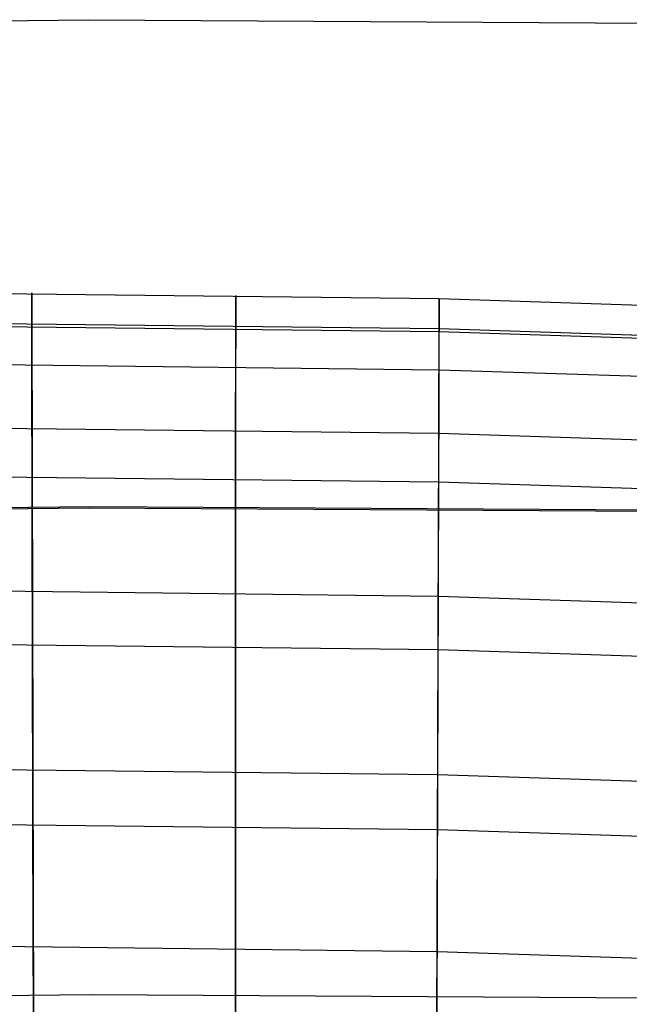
# Model space of a CAD drawing. Extents: x -1634 to -184, y -278 to 263.
# Tile 140 of 242: x -1368 to -1355, y 178 to 198. Entities that reach past the tile are written whole.
import ezdxf

# ---------------------------------------------------------------- set-up
doc = ezdxf.new("R2010")
doc.units = 0
doc.layers.add('PREDEFINITO', color=7, linetype='CONTINUOUS')

msp = doc.modelspace()

# ---------------------------------------------------------------- linework, layer by layer
at = {"layer": 'PREDEFINITO'}
for p, q in [((-1379.244, 197.976, 295.827), (-1366.125, 198.135, 295.792)), ((-1366.125, 198.135, 295.792), (-1353.016, 198.05, 295.757)), ((-1358.934, 192.408, 429.727), (-1379.738, 192.647, 429.722)), ((-1367.291, 192.529, 429.725), (-1367.291, 192.531, 430.066)), ((-1367.291, 192.531, 430.066), (-1367.29, 192.521, 430.407)), ((-1367.291, 191.852, 399.732), (-1367.291, 192.529, 429.725)), ((-1367.29, 192.521, 430.407), (-1367.29, 192.5, 430.748)), ((-1367.29, 192.5, 430.748), (-1367.29, 192.466, 431.088)), ((-1367.29, 192.466, 431.088), (-1367.29, 192.422, 431.427)), ((-1367.29, 192.422, 431.427), (-1367.29, 192.366, 431.763)), ((-1367.29, 192.366, 431.763), (-1367.29, 192.298, 432.098)), ((-1363.107, 192.474, 429.726), (-1363.107, 192.476, 430.067)), ((-1363.107, 192.476, 430.067), (-1363.107, 192.466, 430.409)), ((-1363.107, 191.797, 399.734), (-1363.107, 192.474, 429.726)), ((-1363.107, 192.466, 430.409), (-1363.107, 192.445, 430.749)), ((-1363.107, 192.445, 430.749), (-1363.107, 192.412, 431.089)), ((-1363.107, 192.412, 431.089), (-1363.107, 192.367, 431.428)), ((-1363.107, 192.367, 431.428), (-1363.107, 192.311, 431.765)), ((-1358.934, 192.408, 429.727), (-1358.934, 192.41, 430.069)), ((-1358.934, 192.41, 430.069), (-1358.934, 192.4, 430.41)), ((-1329.671, 191.45, 429.749), (-1358.934, 192.408, 429.727)), ((-1358.934, 191.731, 399.735), (-1358.934, 192.408, 429.727)), ((-1358.934, 192.4, 430.41), (-1358.934, 192.379, 430.751)), ((-1358.934, 192.379, 430.751), (-1358.934, 192.346, 431.091)), ((-1358.934, 192.346, 431.091), (-1358.934, 192.301, 431.429)), ((-1367.29, 192.298, 432.098), (-1367.29, 192.219, 432.43)), ((-1367.29, 192.219, 432.43), (-1367.289, 192.129, 432.76)), ((-1363.107, 192.311, 431.765), (-1363.107, 192.243, 432.099)), ((-1363.107, 192.243, 432.099), (-1363.107, 192.164, 432.431)), ((-1363.107, 192.164, 432.431), (-1363.107, 192.074, 432.761)), ((-1358.934, 192.245, 431.766), (-1358.935, 192.178, 432.101)), ((-1358.935, 192.178, 432.101), (-1358.935, 192.099, 432.433)), ((-1358.934, 192.301, 431.429), (-1358.934, 192.245, 431.766)), ((-1358.936, 191.789, 433.423), (-1379.738, 192.028, 433.418)), ((-1358.934, 191.731, 399.735), (-1379.738, 191.969, 399.73)), ((-1367.289, 192.129, 432.76), (-1367.289, 192.027, 433.086)), ((-1367.289, 192.027, 433.086), (-1367.289, 191.915, 433.408)), ((-1363.107, 192.074, 432.761), (-1363.107, 191.973, 433.087)), ((-1363.107, 191.973, 433.087), (-1363.107, 191.86, 433.409)), ((-1358.935, 192.008, 432.762), (-1358.936, 191.907, 433.088)), ((-1358.935, 192.099, 432.433), (-1358.935, 192.008, 432.762)), ((-1367.291, 191.838, 399.391), (-1367.291, 191.852, 399.732)), ((-1367.29, 191.813, 399.051), (-1367.291, 191.838, 399.391)), ((-1367.29, 191.776, 398.711), (-1367.29, 191.813, 399.051)), ((-1367.29, 191.728, 398.373), (-1367.29, 191.776, 398.711)), ((-1367.289, 191.915, 433.408), (-1367.289, 191.791, 433.726)), ((-1367.289, 191.791, 433.726), (-1367.288, 191.657, 434.04)), ((-1363.107, 191.86, 433.409), (-1363.107, 191.737, 433.727)), ((-1363.107, 191.783, 399.392), (-1363.107, 191.797, 399.734)), ((-1363.107, 191.758, 399.052), (-1363.107, 191.783, 399.392)), ((-1363.107, 191.721, 398.712), (-1363.107, 191.758, 399.052)), ((-1363.107, 191.737, 433.727), (-1363.107, 191.602, 434.041)), ((-1358.936, 191.794, 433.411), (-1358.937, 191.671, 433.729)), ((-1358.936, 191.907, 433.088), (-1358.936, 191.794, 433.411)), ((-1329.699, 190.832, 433.445), (-1358.936, 191.789, 433.423)), ((-1367.29, 191.668, 398.037), (-1367.29, 191.728, 398.373)), ((-1367.29, 191.597, 397.703), (-1367.29, 191.668, 398.037)), ((-1367.29, 191.514, 397.372), (-1367.29, 191.597, 397.703)), ((-1367.288, 191.657, 434.04), (-1367.288, 191.512, 434.349)), ((-1363.107, 191.673, 398.374), (-1363.107, 191.721, 398.712)), ((-1363.107, 191.613, 398.038), (-1363.107, 191.673, 398.374)), ((-1363.107, 191.542, 397.704), (-1363.107, 191.613, 398.038)), ((-1363.107, 191.602, 434.041), (-1363.107, 191.457, 434.351)), ((-1363.107, 191.459, 397.373), (-1363.107, 191.542, 397.704)), ((-1358.937, 191.671, 433.729), (-1358.937, 191.536, 434.043)), ((-1358.937, 191.536, 434.043), (-1358.937, 191.392, 434.352)), ((-1329.671, 190.773, 399.757), (-1358.934, 191.731, 399.735)), ((-1358.934, 191.717, 399.394), (-1358.934, 191.731, 399.735)), ((-1358.934, 191.692, 399.053), (-1358.934, 191.717, 399.394)), ((-1358.934, 191.656, 398.714), (-1358.934, 191.692, 399.053)), ((-1358.934, 191.607, 398.376), (-1358.934, 191.656, 398.714)), ((-1358.934, 191.547, 398.04), (-1358.934, 191.607, 398.376)), ((-1358.934, 191.476, 397.706), (-1358.934, 191.547, 398.04)), ((-1367.29, 191.42, 397.043), (-1367.29, 191.514, 397.372)), ((-1367.289, 191.315, 396.719), (-1367.29, 191.42, 397.043)), ((-1367.288, 191.512, 434.349), (-1367.288, 191.357, 434.653)), ((-1367.288, 191.357, 434.653), (-1367.287, 191.191, 434.952)), ((-1363.107, 191.457, 434.351), (-1363.108, 191.302, 434.655)), ((-1363.107, 191.365, 397.045), (-1363.107, 191.459, 397.373)), ((-1363.107, 191.26, 396.72), (-1363.107, 191.365, 397.045)), ((-1358.937, 191.392, 434.352), (-1358.938, 191.236, 434.656)), ((-1358.935, 191.393, 397.374), (-1358.934, 191.476, 397.706)), ((-1358.935, 191.299, 397.046), (-1358.935, 191.393, 397.374)), ((-1358.936, 190.946, 396.071), (-1379.738, 191.185, 396.065)), ((-1367.289, 191.199, 396.398), (-1367.289, 191.315, 396.719)), ((-1367.289, 191.072, 396.081), (-1367.289, 191.199, 396.398)), ((-1367.287, 191.191, 434.952), (-1367.287, 191.015, 435.245)), ((-1363.108, 191.302, 434.655), (-1363.108, 191.136, 434.953)), ((-1363.108, 191.136, 434.953), (-1363.108, 190.96, 435.246)), ((-1363.107, 191.144, 396.399), (-1363.107, 191.26, 396.72)), ((-1363.107, 191.017, 396.082), (-1363.107, 191.144, 396.399)), ((-1358.938, 191.236, 434.656), (-1358.939, 191.07, 434.955)), ((-1358.936, 191.078, 396.4), (-1358.935, 191.194, 396.721)), ((-1358.935, 191.194, 396.721), (-1358.935, 191.299, 397.046)), ((-1367.289, 190.934, 395.768), (-1367.289, 191.072, 396.081)), ((-1367.288, 190.786, 395.461), (-1367.289, 190.934, 395.768)), ((-1367.287, 191.015, 435.245), (-1367.286, 190.83, 435.531)), ((-1363.108, 190.96, 435.246), (-1363.108, 190.775, 435.532)), ((-1363.107, 190.879, 395.769), (-1363.107, 191.017, 396.082)), ((-1358.939, 191.07, 434.955), (-1358.939, 190.895, 435.247)), ((-1358.937, 190.814, 395.771), (-1358.936, 190.951, 396.083)), ((-1358.936, 190.951, 396.083), (-1358.936, 191.078, 396.4)), ((-1329.699, 189.988, 396.092), (-1358.936, 190.946, 396.071)), ((-1367.288, 190.627, 395.158), (-1367.288, 190.786, 395.461)), ((-1367.286, 190.83, 435.531), (-1367.286, 190.634, 435.811)), ((-1363.108, 190.775, 435.532), (-1363.108, 190.579, 435.812)), ((-1363.107, 190.731, 395.462), (-1363.107, 190.879, 395.769)), ((-1363.107, 190.572, 395.16), (-1363.107, 190.731, 395.462)), ((-1358.939, 190.895, 435.247), (-1358.94, 190.709, 435.534)), ((-1358.937, 190.665, 395.463), (-1358.937, 190.814, 395.771)), ((-1367.288, 190.458, 394.862), (-1367.288, 190.627, 395.158)), ((-1367.286, 190.634, 435.811), (-1367.285, 190.429, 436.084)), ((-1363.108, 190.579, 435.812), (-1363.108, 190.375, 436.086)), ((-1363.108, 190.403, 394.863), (-1363.107, 190.572, 395.16)), ((-1358.94, 190.709, 435.534), (-1358.941, 190.514, 435.814)), ((-1358.937, 190.507, 395.161), (-1358.937, 190.665, 395.463)), ((-1367.287, 190.279, 394.571), (-1367.288, 190.458, 394.862)), ((-1367.285, 190.429, 436.084), (-1367.285, 190.215, 436.35)), ((-1363.108, 190.224, 394.572), (-1363.108, 190.403, 394.863)), ((-1363.108, 190.375, 436.086), (-1363.108, 190.161, 436.352)), ((-1358.941, 190.514, 435.814), (-1358.941, 190.309, 436.087)), ((-1358.939, 190.159, 394.574), (-1358.938, 190.338, 394.864)), ((-1358.938, 190.338, 394.864), (-1358.937, 190.507, 395.161)), ((-1367.287, 190.09, 394.286), (-1367.287, 190.279, 394.571)), ((-1367.285, 190.215, 436.35), (-1367.284, 189.992, 436.609)), ((-1363.108, 190.036, 394.288), (-1363.108, 190.224, 394.572)), ((-1363.108, 190.161, 436.352), (-1363.108, 189.938, 436.61)), ((-1358.941, 190.309, 436.087), (-1358.942, 190.095, 436.353)), ((-1358.939, 189.97, 394.289), (-1358.939, 190.159, 394.574)), ((-1367.286, 189.892, 394.008), (-1367.287, 190.09, 394.286)), ((-1367.284, 189.992, 436.609), (-1367.284, 189.761, 436.86)), ((-1363.108, 189.837, 394.01), (-1363.108, 190.036, 394.288)), ((-1363.108, 189.938, 436.61), (-1363.108, 189.706, 436.861)), ((-1358.942, 190.095, 436.353), (-1358.943, 189.872, 436.612)), ((-1358.94, 189.771, 394.011), (-1358.939, 189.97, 394.289)), ((-1358.943, 189.64, 436.863), (-1379.738, 189.879, 436.857)), ((-1367.286, 189.684, 393.738), (-1367.286, 189.892, 394.008)), ((-1367.284, 189.761, 436.86), (-1367.283, 189.521, 437.103)), ((-1363.108, 189.629, 393.739), (-1363.108, 189.837, 394.01)), ((-1358.943, 189.872, 436.612), (-1358.943, 189.64, 436.863)), ((-1358.941, 189.564, 393.74), (-1358.94, 189.771, 394.011)), ((-1367.285, 189.467, 393.474), (-1367.286, 189.684, 393.738)), ((-1367.283, 189.521, 437.103), (-1367.282, 189.272, 437.337)), ((-1363.108, 189.706, 436.861), (-1363.108, 189.466, 437.104)), ((-1363.108, 189.412, 393.475), (-1363.108, 189.629, 393.739)), ((-1358.943, 189.64, 436.863), (-1358.944, 189.4, 437.105)), ((-1329.785, 188.684, 436.884), (-1358.943, 189.64, 436.863)), ((-1358.941, 189.347, 393.477), (-1358.941, 189.564, 393.74)), ((-1367.285, 189.241, 393.218), (-1367.285, 189.467, 393.474)), ((-1363.108, 189.466, 437.104), (-1363.108, 189.218, 437.338)), ((-1363.108, 189.187, 393.219), (-1363.108, 189.412, 393.475)), ((-1358.944, 189.4, 437.105), (-1358.945, 189.152, 437.34)), ((-1358.942, 189.121, 393.22), (-1358.941, 189.347, 393.477)), ((-1367.284, 189.007, 392.969), (-1367.285, 189.241, 393.218)), ((-1367.282, 189.272, 437.337), (-1367.282, 189.016, 437.563)), ((-1363.108, 189.218, 437.338), (-1363.108, 188.962, 437.564)), ((-1363.108, 188.952, 392.971), (-1363.108, 189.187, 393.219)), ((-1358.945, 189.152, 437.34), (-1358.946, 188.896, 437.566)), ((-1358.943, 188.886, 392.972), (-1358.942, 189.121, 393.22)), ((-1367.284, 188.764, 392.729), (-1367.284, 189.007, 392.969)), ((-1367.282, 189.016, 437.563), (-1367.281, 188.753, 437.78)), ((-1363.108, 188.962, 437.564), (-1363.108, 188.698, 437.781)), ((-1363.108, 188.71, 392.731), (-1363.108, 188.952, 392.971)), ((-1358.943, 188.644, 392.732), (-1379.738, 188.883, 392.726)), ((-1367.283, 188.513, 392.498), (-1367.284, 188.764, 392.729)), ((-1367.281, 188.753, 437.78), (-1367.281, 188.482, 437.988)), ((-1363.108, 188.459, 392.499), (-1363.108, 188.71, 392.731)), ((-1358.946, 188.896, 437.566), (-1358.947, 188.632, 437.783)), ((-1358.943, 188.644, 392.732), (-1358.943, 188.886, 392.972)), ((-1367.282, 188.255, 392.275), (-1367.283, 188.513, 392.498)), ((-1363.108, 188.698, 437.781), (-1363.108, 188.427, 437.989)), ((-1358.947, 188.632, 437.783), (-1358.948, 188.361, 437.99)), ((-1358.944, 188.393, 392.5), (-1358.943, 188.644, 392.732)), ((-1329.785, 187.688, 392.753), (-1358.943, 188.644, 392.732)), ((-1367.281, 188.482, 437.988), (-1367.28, 188.204, 438.186)), ((-1363.108, 188.2, 392.276), (-1363.108, 188.459, 392.499)), ((-1363.108, 188.427, 437.989), (-1363.108, 188.149, 438.187)), ((-1358.948, 188.361, 437.99), (-1358.949, 188.083, 438.189)), ((-1358.945, 188.134, 392.277), (-1358.944, 188.393, 392.5)), ((-1379.053, 187.965, 285.84), (-1366.125, 188.121, 285.806)), ((-1379, 187.992, 305.84), (-1366.072, 188.148, 305.805)), ((-1367.282, 187.989, 392.061), (-1367.282, 188.255, 392.275)), ((-1367.28, 188.204, 438.186), (-1367.279, 187.919, 438.375)), ((-1366.125, 188.121, 285.806), (-1353.197, 188.038, 285.771)), ((-1366.072, 188.148, 305.805), (-1353.144, 188.065, 305.771)), ((-1363.108, 187.934, 392.062), (-1363.108, 188.2, 392.276)), ((-1363.108, 188.149, 438.187), (-1363.108, 187.865, 438.376)), ((-1358.946, 187.868, 392.063), (-1358.945, 188.134, 392.277)), ((-1367.281, 187.716, 391.856), (-1367.282, 187.989, 392.061)), ((-1367.279, 187.919, 438.375), (-1367.279, 187.629, 438.554)), ((-1363.108, 187.661, 391.857), (-1363.108, 187.934, 392.062)), ((-1358.949, 188.083, 438.189), (-1358.95, 187.799, 438.378)), ((-1367.281, 187.436, 391.66), (-1367.281, 187.716, 391.856)), ((-1363.108, 187.865, 438.376), (-1363.108, 187.574, 438.555)), ((-1358.95, 187.799, 438.378), (-1358.951, 187.508, 438.557)), ((-1358.947, 187.595, 391.858), (-1358.946, 187.868, 392.063)), ((-1367.279, 187.629, 438.554), (-1367.278, 187.332, 438.723)), ((-1363.108, 187.381, 391.662), (-1363.108, 187.661, 391.857)), ((-1363.108, 187.574, 438.555), (-1363.108, 187.277, 438.724)), ((-1358.951, 187.508, 438.557), (-1358.952, 187.211, 438.726)), ((-1358.948, 187.315, 391.663), (-1358.947, 187.595, 391.858)), ((-1367.28, 187.149, 391.475), (-1367.281, 187.436, 391.66)), ((-1367.278, 187.332, 438.723), (-1367.277, 187.03, 438.882)), ((-1363.108, 187.094, 391.476), (-1363.108, 187.381, 391.662)), ((-1358.949, 187.029, 391.477), (-1358.948, 187.315, 391.663)), ((-1367.279, 186.856, 391.299), (-1367.28, 187.149, 391.475)), ((-1363.108, 187.277, 438.724), (-1363.109, 186.975, 438.883)), ((-1363.108, 186.802, 391.3), (-1363.108, 187.094, 391.476)), ((-1358.952, 187.211, 438.726), (-1358.953, 186.909, 438.884)), ((-1367.277, 187.03, 438.882), (-1367.276, 186.722, 439.03)), ((-1363.109, 186.975, 438.883), (-1363.109, 186.667, 439.031)), ((-1358.953, 186.909, 438.884), (-1358.954, 186.602, 439.033)), ((-1358.95, 186.736, 391.302), (-1358.949, 187.029, 391.477)), ((-1367.279, 186.558, 391.133), (-1367.279, 186.856, 391.299)), ((-1367.276, 186.722, 439.03), (-1367.276, 186.41, 439.168)), ((-1363.108, 186.503, 391.134), (-1363.108, 186.802, 391.3)), ((-1358.951, 186.437, 391.136), (-1358.95, 186.736, 391.302)), ((-1358.955, 186.301, 439.166), (-1379.738, 186.541, 439.16)), ((-1367.278, 186.254, 390.978), (-1367.279, 186.558, 391.133)), ((-1363.109, 186.667, 439.031), (-1363.109, 186.355, 439.169)), ((-1363.108, 186.199, 390.979), (-1363.108, 186.503, 391.134)), ((-1358.954, 186.602, 439.033), (-1358.955, 186.289, 439.171)), ((-1367.276, 186.41, 439.168), (-1367.275, 186.093, 439.295)), ((-1363.109, 186.355, 439.169), (-1363.109, 186.038, 439.296)), ((-1358.955, 186.289, 439.171), (-1358.956, 185.972, 439.298)), ((-1329.918, 185.348, 439.187), (-1358.955, 186.301, 439.166)), ((-1358.952, 186.133, 390.98), (-1358.951, 186.437, 391.136)), ((-1367.277, 185.945, 390.833), (-1367.278, 186.254, 390.978)), ((-1367.275, 186.093, 439.295), (-1367.274, 185.772, 439.411)), ((-1363.109, 185.89, 390.834), (-1363.108, 186.199, 390.979)), ((-1358.953, 185.824, 390.835), (-1358.952, 186.133, 390.98)), ((-1367.276, 185.631, 390.698), (-1367.277, 185.945, 390.833)), ((-1363.109, 186.038, 439.296), (-1363.109, 185.717, 439.412)), ((-1363.109, 185.576, 390.7), (-1363.109, 185.89, 390.834)), ((-1358.956, 185.972, 439.298), (-1358.957, 185.651, 439.414)), ((-1367.274, 185.772, 439.411), (-1367.273, 185.447, 439.516)), ((-1363.109, 185.717, 439.412), (-1363.109, 185.392, 439.517)), ((-1358.954, 185.51, 390.701), (-1358.953, 185.824, 390.835)), ((-1367.276, 185.312, 390.575), (-1367.276, 185.631, 390.698)), ((-1363.109, 185.258, 390.576), (-1363.109, 185.576, 390.7)), ((-1358.957, 185.651, 439.414), (-1358.958, 185.326, 439.519)), ((-1358.955, 185.192, 390.578), (-1358.954, 185.51, 390.701)), ((-1358.955, 185.204, 390.582), (-1379.738, 185.444, 390.577)), ((-1367.275, 184.99, 390.462), (-1367.276, 185.312, 390.575)), ((-1367.273, 185.447, 439.516), (-1367.273, 185.119, 439.61)), ((-1363.109, 185.392, 439.517), (-1363.109, 185.064, 439.611)), ((-1358.958, 185.326, 439.519), (-1358.959, 184.998, 439.613)), ((-1367.273, 185.119, 439.61), (-1367.272, 184.787, 439.693)), ((-1363.109, 184.935, 390.464), (-1363.109, 185.258, 390.576)), ((-1358.956, 184.87, 390.465), (-1358.955, 185.192, 390.578)), ((-1329.918, 184.251, 390.604), (-1358.955, 185.204, 390.582)), ((-1367.274, 184.664, 390.361), (-1367.275, 184.99, 390.462)), ((-1363.109, 185.064, 439.611), (-1363.109, 184.733, 439.694)), ((-1363.109, 184.609, 390.362), (-1363.109, 184.935, 390.464)), ((-1358.959, 184.998, 439.613), (-1358.96, 184.667, 439.695)), ((-1358.957, 184.544, 390.364), (-1358.956, 184.87, 390.465)), ((-1367.273, 184.335, 390.271), (-1367.274, 184.664, 390.361)), ((-1367.272, 184.787, 439.693), (-1367.271, 184.453, 439.764)), ((-1363.109, 184.733, 439.694), (-1363.109, 184.399, 439.765)), ((-1358.96, 184.667, 439.695), (-1358.961, 184.333, 439.767)), ((-1363.109, 184.28, 390.272), (-1363.109, 184.609, 390.362)), ((-1358.958, 184.214, 390.273), (-1358.957, 184.544, 390.364)), ((-1367.273, 184.003, 390.191), (-1367.273, 184.335, 390.271)), ((-1367.271, 184.453, 439.764), (-1367.27, 184.117, 439.824)), ((-1363.109, 184.399, 439.765), (-1363.109, 184.062, 439.825)), ((-1363.109, 183.948, 390.193), (-1363.109, 184.28, 390.272)), ((-1358.961, 184.333, 439.767), (-1358.962, 183.997, 439.827)), ((-1367.27, 184.117, 439.824), (-1367.269, 183.779, 439.872)), ((-1363.109, 184.062, 439.825), (-1363.109, 183.724, 439.874)), ((-1358.959, 183.882, 390.194), (-1358.958, 184.214, 390.273)), ((-1367.272, 183.668, 390.124), (-1367.273, 184.003, 390.191)), ((-1363.109, 183.613, 390.125), (-1363.109, 183.948, 390.193)), ((-1358.962, 183.997, 439.827), (-1358.964, 183.659, 439.875)), ((-1358.96, 183.547, 390.127), (-1358.959, 183.882, 390.194)), ((-1367.271, 183.331, 390.068), (-1367.272, 183.668, 390.124)), ((-1367.269, 183.779, 439.872), (-1367.269, 183.44, 439.909)), ((-1363.109, 183.724, 439.874), (-1363.109, 183.385, 439.91)), ((-1358.964, 183.659, 439.875), (-1358.965, 183.319, 439.912)), ((-1363.109, 183.276, 390.069), (-1363.109, 183.613, 390.125)), ((-1358.961, 183.211, 390.07), (-1358.96, 183.547, 390.127)), ((-1367.27, 182.993, 390.023), (-1367.271, 183.331, 390.068)), ((-1367.269, 183.44, 439.909), (-1367.268, 183.099, 439.934)), ((-1363.109, 183.385, 439.91), (-1363.109, 183.044, 439.936)), ((-1363.109, 182.938, 390.024), (-1363.109, 183.276, 390.069)), ((-1358.965, 183.319, 439.912), (-1358.966, 182.979, 439.937)), ((-1367.268, 183.099, 439.934), (-1367.267, 182.758, 439.948)), ((-1358.962, 182.872, 390.026), (-1358.961, 183.211, 390.07)), ((-1358.967, 182.637, 439.951), (-1379.738, 182.878, 439.945)), ((-1367.269, 182.653, 389.99), (-1367.27, 182.993, 390.023)), ((-1363.109, 183.044, 439.936), (-1363.11, 182.703, 439.949)), ((-1363.109, 182.598, 389.991), (-1363.109, 182.938, 390.024)), ((-1358.966, 182.979, 439.937), (-1358.967, 182.637, 439.951)), ((-1358.964, 182.532, 389.993), (-1358.962, 182.872, 390.026)), ((-1367.269, 182.312, 389.969), (-1367.269, 182.653, 389.99)), ((-1367.267, 182.758, 439.948), (-1367.255, 177.76, 440.061)), ((-1363.11, 182.703, 439.949), (-1363.111, 177.705, 440.062)), ((-1363.109, 182.257, 389.97), (-1363.109, 182.598, 389.991)), ((-1358.967, 182.637, 439.951), (-1358.984, 177.639, 440.063)), ((-1330.061, 181.687, 439.972), (-1358.967, 182.637, 439.951)), ((-1358.965, 182.191, 389.971), (-1358.964, 182.532, 389.993)), ((-1367.268, 181.971, 389.959), (-1367.269, 182.312, 389.969)), ((-1363.109, 181.916, 389.96), (-1363.109, 182.257, 389.97)), ((-1358.966, 181.85, 389.961), (-1358.965, 182.191, 389.971)), ((-1367.267, 181.629, 389.961), (-1367.268, 181.971, 389.959)), ((-1363.11, 181.575, 389.962), (-1363.109, 181.916, 389.96)), ((-1358.967, 181.509, 389.963), (-1358.966, 181.85, 389.961)), ((-1358.967, 181.509, 389.963), (-1379.738, 181.75, 389.958)), ((-1367.255, 176.632, 390.073), (-1367.267, 181.629, 389.961)), ((-1363.111, 176.577, 390.075), (-1363.11, 181.575, 389.962)), ((-1358.984, 176.511, 390.076), (-1358.967, 181.509, 389.963)), ((-1330.061, 180.558, 389.985), (-1358.967, 181.509, 389.963)), ((-1358.975, 179.01, 390.02), (-1379.738, 179.251, 390.014)), ((-1330.158, 178.061, 390.041), (-1358.975, 179.01, 390.02)), ((-1378.81, 177.981, 295.853), (-1366.073, 178.135, 295.819)), ((-1366.073, 178.135, 295.819), (-1353.324, 178.052, 295.785))]:
    msp.add_line(p, q, dxfattribs=at)

doc.saveas('drawing.dxf')
